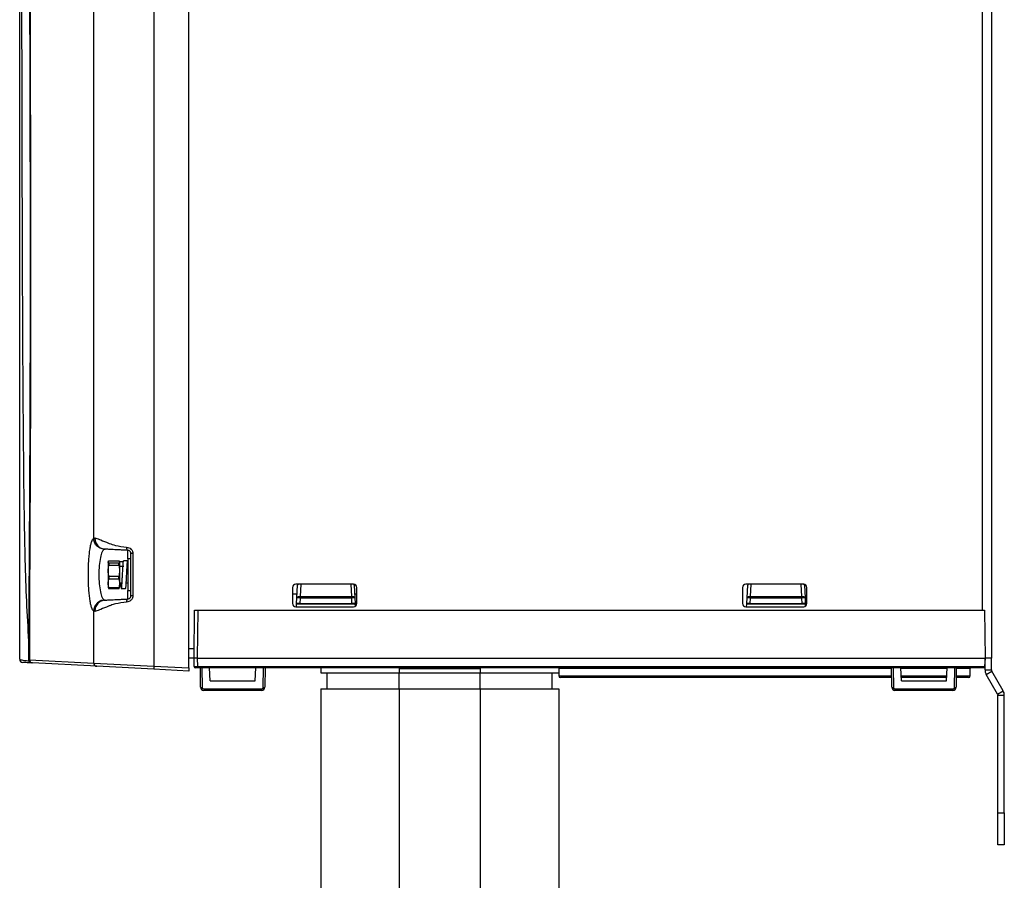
# Paper-space layout 'Sheet2' of a CAD drawing. Header units: millimetres. Extents: x -8 to 412, y -20 to 277.
# Tile 35 of 40: x 257 to 318, y 81 to 135. Entities that reach past the tile are written whole.
import ezdxf

# ---------------------------------------------------------------- set-up
doc = ezdxf.new("R2010")
doc.units = ezdxf.units.MM

psp = doc.layouts.new('Sheet2')

# ---------------------------------------------------------------- linework, layer by layer
at = {"color": 7, "linetype": 'Continuous', "lineweight": 25}
for p, q in [((265.057, 186.624), (265.057, 94.452)), ((267.238, 94.338), (267.238, 186.738)), ((317.168, 186.138), (317.168, 94.938)), ((261.321, 102.409), (261.321, 138.267)), ((261.321, 102.409), (261.389, 102.421)), ((262.031, 101.722), (261.975, 101.714)), ((263.638, 101.118), (263.438, 101.118)), ((263.438, 101.118), (263.438, 100.439)), ((263.638, 98.828), (263.638, 101.448)), ((263.762, 101.448), (263.762, 98.828)), ((262.218, 100.92), (262.232, 100.982)), ((262.232, 100.859), (262.218, 100.92)), ((262.218, 100.92), (262.218, 100.384)), ((262.218, 100.384), (262.232, 100.664)), ((262.232, 100.859), (262.232, 100.664)), ((262.27, 100.998), (262.865, 100.998)), ((262.27, 100.842), (262.27, 100.737)), ((262.865, 100.842), (262.27, 100.842)), ((262.27, 100.737), (262.865, 100.737)), ((262.865, 100.842), (262.865, 100.737)), ((262.904, 100.982), (262.918, 100.92)), ((262.918, 100.92), (262.904, 100.859)), ((262.904, 100.859), (262.904, 100.664)), ((262.904, 100.664), (262.918, 100.384)), ((262.918, 100.966), (263.178, 100.966)), ((262.918, 100.92), (262.918, 100.384)), ((263.141, 100.642), (262.918, 100.642)), ((263.141, 100.638), (262.918, 100.638)), ((263.187, 100.638), (263.164, 100.638)), ((263.44, 101.005), (263.18, 101.005)), ((262.232, 100.104), (262.218, 100.384)), ((262.218, 100.384), (262.218, 99.602)), ((262.232, 100.104), (262.232, 99.82)), ((262.27, 100.03), (262.27, 99.877)), ((262.865, 100.03), (262.27, 100.03)), ((262.27, 99.877), (262.865, 99.877)), ((262.865, 100.03), (262.865, 99.877)), ((262.918, 100.384), (262.904, 100.104)), ((262.904, 100.104), (262.904, 99.82)), ((262.918, 100.384), (262.918, 99.602)), ((263.438, 100.439), (263.438, 99.158)), ((262.218, 99.602), (262.232, 99.82)), ((262.232, 99.383), (262.218, 99.602)), ((262.218, 99.602), (262.218, 99.339)), ((262.218, 99.356), (262.232, 99.294)), ((262.232, 99.383), (262.232, 99.294)), ((262.865, 99.326), (262.27, 99.326)), ((262.27, 99.326), (262.27, 99.278)), ((262.27, 99.278), (262.865, 99.278)), ((262.865, 99.326), (262.865, 99.278)), ((262.904, 99.82), (262.918, 99.602)), ((262.918, 99.602), (262.904, 99.383)), ((262.904, 99.383), (262.904, 99.294)), ((262.904, 99.294), (262.918, 99.356)), ((262.918, 99.638), (263.049, 99.638)), ((262.918, 99.602), (262.918, 99.339)), ((263.044, 99.268), (263.304, 99.268)), ((263.346, 99.638), (263.438, 99.638)), ((273.688, 99.338), (273.688, 98.338)), ((277.488, 99.538), (273.888, 99.538)), ((273.964, 98.694), (274.006, 99.482)), ((274.009, 99.538), (274.006, 99.482)), ((277.529, 99.482), (277.527, 99.534)), ((277.529, 99.482), (277.571, 98.694)), ((277.688, 98.338), (277.688, 99.338)), ((301.688, 99.338), (301.688, 98.338)), ((305.488, 99.538), (301.888, 99.538)), ((301.964, 98.694), (302.006, 99.482)), ((302.009, 99.538), (302.006, 99.482)), ((305.529, 99.482), (305.527, 99.534)), ((305.529, 99.482), (305.571, 98.694)), ((305.688, 98.338), (305.688, 99.338)), ((263.438, 99.158), (263.638, 99.158)), ((273.688, 98.938), (273.977, 98.938)), ((273.946, 98.338), (273.964, 98.694)), ((274.164, 98.685), (274.146, 98.338)), ((274.164, 98.685), (274.164, 98.784)), ((274.164, 98.784), (277.371, 98.784)), ((277.371, 98.685), (274.164, 98.685)), ((277.371, 98.685), (277.371, 98.784)), ((277.389, 98.338), (277.371, 98.685)), ((277.558, 98.938), (277.688, 98.938)), ((277.571, 98.694), (277.589, 98.338)), ((301.946, 98.338), (301.964, 98.694)), ((302.164, 98.685), (302.146, 98.338)), ((302.164, 98.685), (302.164, 98.784)), ((302.164, 98.784), (305.371, 98.784)), ((305.371, 98.685), (302.164, 98.685)), ((305.371, 98.685), (305.371, 98.784)), ((305.389, 98.338), (305.371, 98.685)), ((305.571, 98.694), (305.589, 98.338)), ((261.975, 98.562), (262.031, 98.554)), ((273.888, 98.138), (277.488, 98.138)), ((273.935, 98.138), (273.944, 98.298)), ((273.944, 98.298), (273.946, 98.338)), ((277.592, 98.298), (273.944, 98.298)), ((274.146, 98.338), (273.946, 98.338)), ((274.146, 98.338), (277.389, 98.338)), ((277.589, 98.338), (277.389, 98.338)), ((277.589, 98.338), (277.592, 98.298)), ((277.598, 98.171), (277.592, 98.298)), ((301.888, 98.138), (305.488, 98.138)), ((301.935, 98.138), (301.944, 98.298)), ((301.944, 98.298), (301.946, 98.338)), ((305.592, 98.298), (301.944, 98.298)), ((302.146, 98.338), (301.946, 98.338)), ((302.146, 98.338), (305.389, 98.338)), ((305.589, 98.338), (305.389, 98.338)), ((305.589, 98.338), (305.592, 98.298)), ((305.598, 98.171), (305.592, 98.298)), ((261.321, 94.638), (261.321, 97.867)), ((261.389, 97.855), (261.321, 97.867)), ((267.568, 94.938), (267.594, 97.938)), ((267.594, 97.938), (267.794, 97.938)), ((267.794, 97.938), (267.768, 94.938)), ((267.794, 97.938), (316.741, 97.938)), ((316.741, 97.938), (316.768, 94.938)), ((257.29, 94.779), (257.291, 95.7)), ((257.32, 95.665), (257.318, 94.848)), ((267.238, 95.538), (267.573, 95.538)), ((267.568, 94.938), (267.238, 94.938)), ((267.572, 94.437), (267.568, 94.938)), ((267.568, 94.938), (267.568, 94.938)), ((267.768, 94.938), (267.768, 94.938)), ((267.768, 94.938), (267.772, 94.437)), ((267.768, 94.938), (316.768, 94.938)), ((316.768, 94.938), (316.741, 94.437)), ((317.168, 94.938), (316.768, 94.938)), ((316.768, 94.214), (316.768, 94.938)), ((317.168, 94.214), (317.168, 94.938)), ((257.318, 94.848), (261.321, 94.638)), ((261.508, 94.438), (257.508, 94.648)), ((261.321, 94.638), (265.057, 94.452)), ((265.057, 94.252), (261.508, 94.438)), ((265.057, 94.452), (267.238, 94.338)), ((267.238, 94.338), (267.238, 94.138)), ((267.772, 94.338), (267.672, 94.338)), ((267.772, 94.437), (316.741, 94.437)), ((267.772, 94.338), (267.772, 94.437)), ((316.736, 94.338), (267.772, 94.338)), ((267.966, 93.136), (267.955, 94.338)), ((268.055, 94.338), (268.066, 93.132)), ((268.568, 93.538), (268.526, 94.338)), ((271.368, 93.538), (271.41, 94.338)), ((271.869, 93.132), (271.88, 94.338)), ((271.98, 94.338), (271.969, 93.136)), ((275.448, 94.338), (275.448, 94.038)), ((280.328, 94.338), (280.328, 94.298)), ((280.473, 94.338), (280.473, 94.298)), ((280.549, 94.338), (280.549, 94.298)), ((280.679, 94.338), (280.679, 94.298)), ((280.717, 94.338), (280.717, 94.298)), ((280.775, 94.338), (280.775, 94.298)), ((280.97, 94.338), (280.97, 94.298)), ((281.005, 94.338), (281.005, 94.298)), ((281.005, 94.338), (281.005, 94.298)), ((281.166, 94.338), (281.166, 94.298)), ((281.294, 94.338), (281.294, 94.298)), ((281.325, 94.338), (281.325, 94.298)), ((281.401, 94.338), (281.401, 94.298)), ((281.41, 94.338), (281.41, 94.298)), ((281.539, 94.338), (281.539, 94.298)), ((281.665, 94.338), (281.665, 94.298)), ((281.678, 94.338), (281.678, 94.298)), ((281.743, 94.338), (281.743, 94.298)), ((281.892, 94.338), (281.892, 94.298)), ((281.987, 94.338), (281.987, 94.298)), ((282.063, 94.338), (282.063, 94.298)), ((282.129, 94.338), (282.129, 94.298)), ((282.204, 94.338), (282.204, 94.298)), ((282.246, 94.338), (282.246, 94.298)), ((282.268, 94.338), (282.268, 94.298)), ((282.291, 94.338), (282.291, 94.298)), ((282.318, 94.338), (282.318, 94.298)), ((282.467, 94.338), (282.467, 94.298)), ((282.563, 94.338), (282.563, 94.298)), ((282.639, 94.338), (282.639, 94.298)), ((282.888, 94.338), (282.888, 94.298)), ((283.007, 94.338), (283.007, 94.298)), ((283.154, 94.338), (283.154, 94.298)), ((283.209, 94.338), (283.209, 94.298)), ((283.367, 94.338), (283.367, 94.298)), ((283.529, 94.338), (283.529, 94.298)), ((283.583, 94.338), (283.583, 94.298)), ((283.742, 94.338), (283.742, 94.298)), ((283.903, 94.338), (283.903, 94.298)), ((283.936, 94.338), (283.936, 94.298)), ((283.974, 94.338), (283.974, 94.298)), ((284.05, 94.338), (284.05, 94.298)), ((284.099, 94.338), (284.099, 94.298)), ((284.63, 94.338), (284.63, 94.298)), ((284.808, 94.338), (284.808, 94.302)), ((284.863, 94.338), (284.863, 94.329)), ((284.956, 94.338), (284.956, 94.298)), ((285.032, 94.338), (285.032, 94.298)), ((285.036, 94.338), (285.036, 94.298)), ((285.102, 94.338), (285.102, 94.298)), ((285.157, 94.338), (285.157, 94.298)), ((285.233, 94.338), (285.233, 94.298)), ((285.368, 94.338), (285.368, 94.298)), ((290.248, 94.338), (290.248, 94.038)), ((310.966, 93.136), (310.955, 94.338)), ((311.055, 94.338), (311.066, 93.132)), ((311.568, 93.538), (311.526, 94.338)), ((314.368, 93.538), (314.41, 94.338)), ((314.869, 93.132), (314.88, 94.338)), ((314.98, 94.338), (314.969, 93.136)), ((316.741, 94.437), (316.736, 94.338)), ((267.238, 94.138), (265.057, 94.252)), ((275.848, 93.038), (275.848, 94.038)), ((280.328, 94.298), (280.328, 94.038)), ((280.328, 94.298), (285.368, 94.298)), ((280.328, 94.038), (285.368, 94.038)), ((280.328, 93.038), (280.328, 94.038)), ((284.547, 94.298), (284.547, 94.298)), ((285.368, 94.298), (285.368, 94.038)), ((285.368, 93.038), (285.368, 94.038)), ((289.848, 93.038), (289.848, 94.038)), ((290.248, 94.303), (290.248, 94.298)), ((290.248, 94.298), (290.252, 93.837)), ((303.048, 93.738), (290.352, 93.738)), ((310.961, 93.738), (303.048, 93.738)), ((314.378, 93.738), (311.557, 93.738)), ((315.743, 93.738), (314.975, 93.738)), ((315.843, 93.837), (315.847, 94.298)), ((316.768, 94.214), (317.168, 94.214)), ((316.843, 93.934), (317.189, 94.134)), ((317.546, 92.716), (316.843, 93.934)), ((317.893, 92.916), (317.189, 94.134)), ((268.568, 93.538), (271.368, 93.538)), ((311.568, 93.538), (314.368, 93.538)), ((268.166, 93.033), (271.769, 93.033)), ((268.166, 93.033), (268.166, 92.938)), ((271.769, 92.938), (268.166, 92.938)), ((271.769, 93.033), (271.769, 92.938)), ((275.448, 93.038), (275.448, 69.338)), ((280.328, 93.038), (280.328, 69.338)), ((280.328, 93.038), (285.368, 93.038)), ((285.368, 93.038), (285.368, 69.338)), ((290.248, 93.038), (290.248, 69.338)), ((311.166, 93.033), (314.769, 93.033)), ((311.166, 93.033), (311.166, 92.938)), ((314.769, 92.938), (311.166, 92.938)), ((314.769, 93.033), (314.769, 92.938)), ((317.546, 92.716), (317.893, 92.916)), ((317.568, 92.636), (317.968, 92.636)), ((317.568, 85.338), (317.568, 92.636)), ((317.968, 85.338), (317.968, 92.636)), ((317.568, 85.338), (317.968, 85.338)), ((317.568, 83.338), (317.568, 85.338)), ((317.968, 85.338), (317.968, 83.338)), ((317.968, 83.338), (317.568, 83.338))]:
    psp.add_line(p, q, dxfattribs=at)
at = {"color": 8, "linetype": 'Continuous', "lineweight": 25}
for p, q in [((316.608, 97.938), (316.608, 183.138)), ((263.448, 101.118), (263.448, 101.648)), ((274.204, 99.538), (274.164, 98.784)), ((277.371, 98.784), (277.332, 99.538)), ((302.204, 99.538), (302.164, 98.784)), ((305.371, 98.784), (305.332, 99.538)), ((263.448, 98.628), (263.448, 99.158)), ((257.291, 95.7), (257.301, 97.452)), ((280.348, 94.298), (280.348, 94.338)), ((284.922, 94.298), (284.922, 94.338)), ((285.348, 94.298), (285.348, 94.338)), ((281.005, 94.298), (280.97, 94.298)), ((281.848, 94.298), (281.848, 94.298)), ((282.129, 94.298), (282.063, 94.298)), ((282.318, 94.298), (282.291, 94.298)), ((282.888, 94.298), (282.639, 94.298)), ((283.209, 94.298), (283.154, 94.298)), ((283.583, 94.298), (283.529, 94.298)), ((310.956, 94.298), (290.248, 94.298)), ((290.252, 93.837), (310.96, 93.837)), ((314.407, 94.298), (311.528, 94.298)), ((311.552, 93.837), (314.383, 93.837)), ((314.975, 93.837), (315.843, 93.837)), ((315.847, 94.298), (314.98, 94.298))]:
    psp.add_line(p, q, dxfattribs=at)
at = {"color": 7, "linetype": 'Continuous', "lineweight": 25, "flags": 128}
for points in [[(273.964, 98.694), (273.969, 98.713), (273.981, 98.731), (274, 98.747), (274.025, 98.761), (274.055, 98.772), (274.089, 98.779), (274.126, 98.783), (274.164, 98.784)], [(277.371, 98.784), (277.409, 98.783), (277.446, 98.779), (277.48, 98.772), (277.51, 98.761), (277.535, 98.747), (277.554, 98.731), (277.566, 98.713), (277.571, 98.694)], [(301.964, 98.694), (301.969, 98.713), (301.981, 98.731), (302, 98.747), (302.025, 98.761), (302.055, 98.772), (302.089, 98.779), (302.126, 98.783), (302.164, 98.784)], [(305.371, 98.784), (305.409, 98.783), (305.446, 98.779), (305.48, 98.772), (305.51, 98.761), (305.535, 98.747), (305.554, 98.731), (305.566, 98.713), (305.571, 98.694)]]:
    psp.add_lwpolyline(points, dxfattribs=at)
at = {"color": 7, "linetype": 'Continuous', "lineweight": 25}
for centre, radius, start, end in [((273.888, 99.338), 0.2, 90, 180), ((277.488, 99.338), 0.2, 0, 90), ((301.888, 99.338), 0.2, 90, 180), ((305.488, 99.338), 0.2, 0, 90), ((273.814, 92.96), 5.736, 86.50093, 88.49812), ((277.721, 92.96), 5.736, 91.50188, 93.49907), ((301.814, 92.96), 5.736, 86.50093, 88.49812), ((305.721, 92.96), 5.736, 91.50188, 93.49907), ((273.888, 98.338), 0.2, 180, 270), ((277.488, 98.338), 0.2, 270, 0), ((301.888, 98.338), 0.2, 180, 270), ((305.488, 98.338), 0.2, 270, 0), ((257.276, 95.659), 0.0439, 8.65312, 70.3507), ((256.918, 94.879), 0.2, 180, 267), ((257.444, 94.808), 0.157, 190.68769, 262.03329), ((257.518, 94.848), 0.2, 179.99993, 266.99994), ((261.52, 94.636), 0.198, 179.54162, 266.63048), ((266.014, 94.352), 0.962, 174.04331, 185.95669), ((267.672, 94.438), 0.1, 180.5, 270), ((284.587, 94.298), 0.04, 90, 179.5), ((284.922, 94.138), 0.2, 90, 126.8699), ((315.887, 94.298), 0.04, 90, 179.5), ((290.352, 93.838), 0.1, 180.5, 270), ((315.743, 93.838), 0.1, 270, 359.5), ((317.328, 94.214), 0.56, 180, 210), ((317.328, 94.214), 0.16, 180, 210), ((268.037, 93.613), 0.482, 261.54287, 273.46283), ((268.166, 93.138), 0.2, 180.5, 270), ((268.166, 93.133), 0.1, 180.5, 270), ((271.769, 93.138), 0.2, 270, 359.5), ((271.769, 93.133), 0.1, 270, 359.5), ((271.898, 93.613), 0.482, 266.53717, 278.45713), ((311.037, 93.613), 0.482, 261.54287, 273.46283), ((311.166, 93.138), 0.2, 180.5, 270), ((311.166, 93.133), 0.1, 180.5, 270), ((314.769, 93.138), 0.2, 270, 359.5), ((314.769, 93.133), 0.1, 270, 359.5), ((314.898, 93.613), 0.482, 266.53717, 278.45713), ((317.408, 92.636), 0.16, 0, 30), ((317.408, 92.636), 0.56, 0, 30)]:
    psp.add_arc(centre, radius, start, end, dxfattribs=at)
at = {"color": 8, "linetype": 'Continuous', "lineweight": 25}
for centre, radius, start, end in [((274.083, 99.469), 0.0781, 118.40288, 170.48891), ((277.452, 99.469), 0.0781, 9.50964, 61.58697), ((302.083, 99.469), 0.0781, 118.40288, 170.48891), ((305.452, 99.469), 0.0781, 9.50964, 61.58697), ((284.264, -164.382), 258.68, 89.93728, 90.03666)]:
    psp.add_arc(centre, radius, start, end, dxfattribs=at)
at = {"color": 7, "linetype": 'Continuous', "lineweight": 25}
psp.add_ellipse((267.772, 94.438), major_axis=(0.2, 0.001), ratio=0.004363, start_param=3.141612, end_param=4.712332, dxfattribs=at)
at = {"color": 8, "linetype": 'Continuous', "lineweight": 25}
for start_param, end_param in [(2.564592, 3.141597), (2.262965, 2.413959), (1.570877, 1.816051)]:
    psp.add_ellipse((281.848, 94.298), major_axis=(0.7, 0), ratio=0.000499, start_param=start_param, end_param=end_param, dxfattribs=at)
at = {"color": 7, "linetype": 'Continuous', "lineweight": 25}
for points, knots in [([(257.356, 184.561), (257.353, 184.034), (257.346, 182.98), (257.338, 181.36), (257.332, 179.714), (257.327, 177.86), (257.324, 175.797), (257.321, 173.525), (257.32, 170.829), (257.319, 167.708), (257.319, 163.958), (257.319, 160), (257.321, 155.837), (257.324, 151.684), (257.332, 146.183), (257.344, 140.718), (257.36, 135.256), (257.371, 131.668), (257.38, 128.589), (257.386, 126.024), (257.391, 123.448), (257.395, 120.711), (257.396, 117.816), (257.394, 114.768), (257.388, 111.696), (257.377, 108.612), (257.364, 105.535), (257.35, 102.924), (257.339, 100.766), (257.331, 99.032), (257.324, 97.326), (257.321, 96.219), (257.32, 95.665)], [0, 0, 0, 0, 0.019012, 0.038024, 0.057166, 0.076309, 0.101724, 0.127156, 0.152575, 0.191494, 0.230419, 0.276337, 0.322264, 0.368518, 0.414778, 0.506452, 0.552291, 0.598127, 0.626535, 0.654943, 0.683429, 0.711913, 0.745458, 0.77902, 0.81255, 0.84726, 0.88201, 0.916709, 0.937446, 0.958184, 0.979092, 1, 1, 1, 1]), ([(257.301, 97.452), (257.302, 97.607), (257.307, 98.5), (257.318, 100.198), (257.334, 102.716), (257.35, 105.489), (257.364, 108.506), (257.375, 111.572), (257.383, 114.666), (257.387, 117.767), (257.387, 120.981), (257.383, 124.302), (257.375, 127.728), (257.364, 131.837), (257.35, 136.618), (257.335, 142.074), (257.325, 147.085), (257.319, 151.666), (257.315, 155.816), (257.313, 159.985), (257.312, 163.708), (257.311, 166.972), (257.311, 169.774), (257.311, 172.565), (257.311, 175.331), (257.313, 177.905), (257.316, 180.277), (257.318, 181.976), (257.321, 182.917), (257.322, 183.147)], [0, 0, 0, 0, 0.006051, 0.034924, 0.063769, 0.099095, 0.134545, 0.170105, 0.205717, 0.241287, 0.276694, 0.316143, 0.355614, 0.395079, 0.458678, 0.522291, 0.585903, 0.633897, 0.681926, 0.729913, 0.777851, 0.809924, 0.842075, 0.874231, 0.906341, 0.93838, 0.964886, 0.99141, 1, 1, 1, 1]), ([(256.718, 94.879), (256.718, 95.32), (256.718, 96.516), (256.718, 98.562), (256.718, 101.026), (256.718, 103.567), (256.718, 106.159), (256.718, 108.773), (256.718, 111.398), (256.718, 114.024), (256.718, 117.021), (256.718, 120.382), (256.718, 124.096), (256.718, 127.982), (256.718, 132.037), (256.718, 137.047), (256.718, 142.827), (256.718, 148.297), (256.718, 152.684), (256.718, 155.973), (256.718, 159.273), (256.718, 162.587), (256.718, 165.914), (256.718, 169.246), (256.718, 172.559), (256.718, 175.839), (256.718, 177.977), (256.718, 179.044)], [0, 0, 0, 0, 0.018184, 0.049281, 0.080496, 0.11178, 0.14305, 0.174192, 0.204849, 0.235532, 0.266199, 0.309531, 0.352901, 0.396258, 0.44618, 0.496107, 0.573894, 0.651674, 0.690242, 0.72883, 0.7674, 0.805943, 0.844697, 0.883574, 0.922465, 0.96129, 1, 1, 1, 1]), ([(257.037, 178.728), (257.02, 178.095), (256.987, 176.83), (256.946, 174.543), (256.91, 171.865), (256.883, 168.791), (256.865, 165.697), (256.853, 162.534), (256.843, 159.311), (256.836, 156.033), (256.832, 152.766), (256.829, 148.396), (256.829, 142.937), (256.834, 137.159), (256.841, 132.144), (256.849, 128.07), (256.859, 124.157), (256.87, 120.41), (256.884, 117.011), (256.898, 113.972), (256.914, 111.298), (256.936, 108.625), (256.96, 105.962), (256.992, 103.315), (257.049, 100.712), (257.136, 98.16), (257.24, 96.519), (257.291, 95.7)], [0, 0, 0, 0, 0.023728, 0.047457, 0.0841, 0.120822, 0.157572, 0.194252, 0.233184, 0.272146, 0.311129, 0.350089, 0.429139, 0.508199, 0.559187, 0.610171, 0.654702, 0.699245, 0.743753, 0.775484, 0.807231, 0.838954, 0.87111, 0.903362, 0.935635, 0.967864, 1, 1, 1, 1]), ([(261.321, 97.867), (261.298, 97.89), (261.252, 97.935), (261.188, 98.097), (261.13, 98.321), (261.08, 98.606), (261.04, 98.942), (261.01, 99.317), (260.992, 99.72), (260.986, 100.136), (260.992, 100.553), (261.01, 100.956), (261.039, 101.332), (261.08, 101.668), (261.129, 101.953), (261.187, 102.178), (261.252, 102.341), (261.298, 102.386), (261.321, 102.409)], [0, 0, 0, 0, 0.063608, 0.126727, 0.18935, 0.251898, 0.313893, 0.376101, 0.437818, 0.499851, 0.561624, 0.623595, 0.685713, 0.74778, 0.810384, 0.872916, 0.936255, 1, 1, 1, 1]), ([(261.975, 101.714), (261.892, 101.729), (261.721, 101.76), (261.503, 101.923), (261.353, 102.151), (261.331, 102.325), (261.321, 102.409)], [0, 0, 0, 0, 0.241001, 0.5, 0.758999, 1, 1, 1, 1]), ([(261.389, 102.421), (261.474, 102.4), (261.644, 102.358), (261.993, 102.195), (262.343, 102.061), (262.731, 101.925), (263.128, 101.877), (263.363, 101.848)], [0, 0, 0, 0, 0.249011, 0.500866, 0.582293, 0.752522, 1, 1, 1, 1]), ([(261.389, 102.421), (261.397, 102.336), (261.415, 102.158), (261.562, 101.928), (261.778, 101.764), (261.948, 101.736), (262.031, 101.722)], [0, 0, 0, 0, 0.240753, 0.5, 0.759247, 1, 1, 1, 1]), ([(261.975, 101.714), (261.929, 101.673), (261.839, 101.592), (261.73, 101.22), (261.659, 100.719), (261.634, 100.137), (261.659, 99.555), (261.73, 99.055), (261.839, 98.684), (261.929, 98.602), (261.975, 98.562)], [0, 0, 0, 0, 0.127594, 0.252925, 0.376896, 0.500147, 0.623405, 0.747394, 0.872761, 1, 1, 1, 1]), ([(263.448, 101.648), (263.337, 101.654), (263.114, 101.665), (262.844, 101.68), (262.618, 101.691), (262.424, 101.702), (262.266, 101.71), (262.143, 101.716), (262.068, 101.72), (262.031, 101.722)], [0, 0, 0, 0, 0.1311973, 0.262193, 0.3871768, 0.5201509, 0.6833781, 0.8399207, 1, 1, 1, 1]), ([(263.363, 101.848), (263.414, 101.84), (263.513, 101.826), (263.624, 101.752), (263.693, 101.674), (263.732, 101.605), (263.758, 101.529), (263.761, 101.475), (263.762, 101.448)], [0, 0, 0, 0, 0.262351, 0.509965, 0.633756, 0.754674, 0.877888, 1, 1, 1, 1]), ([(263.363, 101.848), (263.364, 101.823), (263.364, 101.785), (263.374, 101.739), (263.384, 101.707), (263.398, 101.681), (263.419, 101.656), (263.436, 101.651), (263.448, 101.648)], [0, 0, 0, 0, 0.239798, 0.36858, 0.5, 0.63142, 0.760202, 1, 1, 1, 1]), ([(263.638, 101.448), (263.637, 101.461), (263.635, 101.488), (263.623, 101.526), (263.605, 101.561), (263.571, 101.601), (263.517, 101.638), (263.472, 101.644), (263.448, 101.648)], [0, 0, 0, 0, 0.107812, 0.218706, 0.335149, 0.459274, 0.713701, 1, 1, 1, 1]), ([(263.762, 101.448), (263.745, 101.448), (263.71, 101.448), (263.669, 101.448), (263.643, 101.448), (263.639, 101.448), (263.638, 101.448)], [0, 0, 0, 0, 0.244431, 0.5, 0.755569, 1, 1, 1, 1]), ([(262.232, 100.982), (262.234, 100.985), (262.236, 100.989), (262.246, 100.994), (262.253, 100.996), (262.262, 100.998), (262.267, 100.998), (262.27, 100.998), (262.27, 100.998)], [0, 0, 0, 0, 0.470314, 0.631499, 0.834257, 0.912017, 0.990529, 1, 1, 1, 1]), ([(262.27, 100.842), (262.269, 100.842), (262.266, 100.842), (262.26, 100.843), (262.252, 100.844), (262.242, 100.848), (262.235, 100.853), (262.233, 100.857), (262.232, 100.859)], [0, 0, 0, 0, 0.035459, 0.098254, 0.195698, 0.367416, 0.740504, 1, 1, 1, 1]), ([(262.232, 100.664), (262.232, 100.665), (262.233, 100.679), (262.237, 100.698), (262.246, 100.719), (262.253, 100.729), (262.261, 100.735), (262.266, 100.737), (262.27, 100.737), (262.27, 100.737)], [0, 0, 0, 0, 0.052049, 0.488754, 0.651291, 0.814795, 0.89588, 0.977774, 1, 1, 1, 1]), ([(262.865, 100.998), (262.867, 100.998), (262.872, 100.998), (262.879, 100.997), (262.889, 100.995), (262.899, 100.989), (262.902, 100.985), (262.904, 100.982)], [0, 0, 0, 0, 0.066342, 0.148516, 0.27964, 0.541415, 1, 1, 1, 1]), ([(262.904, 100.859), (262.903, 100.858), (262.902, 100.855), (262.898, 100.851), (262.891, 100.847), (262.882, 100.844), (262.875, 100.843), (262.869, 100.842), (262.866, 100.842), (262.865, 100.842)], [0, 0, 0, 0, 0.1528934, 0.3980102, 0.687161, 0.7914625, 0.8964988, 0.9642479, 1, 1, 1, 1]), ([(262.865, 100.737), (262.867, 100.737), (262.872, 100.737), (262.879, 100.732), (262.888, 100.722), (262.899, 100.698), (262.902, 100.677), (262.904, 100.664)], [0, 0, 0, 0, 0.065398, 0.147169, 0.277243, 0.536186, 1, 1, 1, 1]), ([(263.001, 99.638), (263.002, 99.626), (263.008, 99.513), (263.021, 99.368), (263.037, 99.253), (263.055, 99.274), (263.072, 99.419), (263.089, 99.67), (263.106, 99.99), (263.124, 100.329), (263.14, 100.645), (263.158, 100.875), (263.171, 100.997), (263.178, 100.992), (263.18, 100.991)], [0, 0, 0, 0, 0.011887, 0.108255, 0.203819, 0.300298, 0.395752, 0.49233, 0.587688, 0.684353, 0.779627, 0.876366, 0.971569, 1, 1, 1, 1]), ([(263.304, 99.283), (263.308, 99.282), (263.317, 99.281), (263.332, 99.423), (263.349, 99.669), (263.366, 99.99), (263.384, 100.329), (263.4, 100.645), (263.418, 100.874), (263.43, 100.994), (263.437, 100.991), (263.438, 100.991)], [0, 0, 0, 0, 0.082712, 0.209999, 0.338784, 0.465942, 0.594843, 0.721889, 0.85089, 0.97784, 1, 1, 1, 1]), ([(263.374, 100.138), (263.377, 100.177), (263.386, 100.283), (263.4, 100.446), (263.418, 100.59), (263.435, 100.674), (263.446, 100.664), (263.452, 100.659)], [0, 0, 0, 0, 0.12382, 0.341183, 0.56192, 0.779119, 1, 1, 1, 1]), ([(262.27, 100.03), (262.269, 100.031), (262.264, 100.031), (262.257, 100.035), (262.248, 100.044), (262.237, 100.068), (262.234, 100.089), (262.232, 100.104)], [0, 0, 0, 0, 0.057915, 0.136283, 0.258182, 0.495083, 1, 1, 1, 1]), ([(262.232, 99.82), (262.234, 99.831), (262.236, 99.845), (262.246, 99.863), (262.253, 99.871), (262.262, 99.876), (262.267, 99.877), (262.27, 99.877), (262.27, 99.877)], [0, 0, 0, 0, 0.470314, 0.631499, 0.834257, 0.912017, 0.990529, 1, 1, 1, 1]), ([(262.904, 100.104), (262.903, 100.097), (262.9, 100.078), (262.893, 100.054), (262.882, 100.038), (262.874, 100.033), (262.869, 100.031), (262.866, 100.03), (262.865, 100.03)], [0, 0, 0, 0, 0.246947, 0.653624, 0.816136, 0.89856, 0.968235, 1, 1, 1, 1]), ([(262.865, 99.877), (262.867, 99.877), (262.872, 99.877), (262.879, 99.873), (262.889, 99.865), (262.899, 99.847), (262.902, 99.83), (262.904, 99.82)], [0, 0, 0, 0, 0.066342, 0.148516, 0.27964, 0.541415, 1, 1, 1, 1]), ([(262.27, 99.326), (262.269, 99.326), (262.265, 99.326), (262.259, 99.329), (262.25, 99.335), (262.237, 99.353), (262.233, 99.37), (262.232, 99.383), (262.232, 99.383)], [0, 0, 0, 0, 0.0532272, 0.1177225, 0.2272192, 0.4303077, 0.9973513, 1, 1, 1, 1]), ([(262.232, 99.294), (262.234, 99.291), (262.236, 99.287), (262.246, 99.282), (262.253, 99.28), (262.262, 99.278), (262.267, 99.278), (262.27, 99.278), (262.27, 99.278)], [0, 0, 0, 0, 0.4703143, 0.631499, 0.8342573, 0.912017, 0.9905288, 1, 1, 1, 1]), ([(262.904, 99.383), (262.903, 99.38), (262.902, 99.371), (262.898, 99.355), (262.891, 99.342), (262.882, 99.332), (262.875, 99.328), (262.869, 99.326), (262.866, 99.326), (262.865, 99.326)], [0, 0, 0, 0, 0.1528999, 0.3986734, 0.6879803, 0.7938886, 0.9006018, 0.9677383, 1, 1, 1, 1]), ([(262.865, 99.278), (262.867, 99.278), (262.872, 99.278), (262.879, 99.279), (262.889, 99.281), (262.899, 99.287), (262.902, 99.291), (262.904, 99.294)], [0, 0, 0, 0, 0.066342, 0.148516, 0.27964, 0.541415, 1, 1, 1, 1]), ([(262.031, 98.554), (262.068, 98.556), (262.142, 98.56), (262.266, 98.566), (262.424, 98.574), (262.618, 98.585), (262.844, 98.596), (263.114, 98.611), (263.337, 98.622), (263.448, 98.628)], [0, 0, 0, 0, 0.1584415, 0.3165929, 0.4798494, 0.6127871, 0.7378071, 0.8688028, 1, 1, 1, 1]), ([(263.762, 98.828), (263.761, 98.801), (263.758, 98.747), (263.732, 98.671), (263.693, 98.602), (263.624, 98.524), (263.513, 98.45), (263.414, 98.436), (263.363, 98.428)], [0, 0, 0, 0, 0.121851, 0.244809, 0.366036, 0.490181, 0.738748, 1, 1, 1, 1]), ([(263.448, 98.628), (263.436, 98.625), (263.419, 98.62), (263.398, 98.595), (263.384, 98.569), (263.374, 98.537), (263.364, 98.491), (263.364, 98.453), (263.363, 98.428)], [0, 0, 0, 0, 0.239798, 0.36858, 0.5, 0.63142, 0.760202, 1, 1, 1, 1]), ([(263.448, 98.628), (263.472, 98.632), (263.517, 98.638), (263.571, 98.675), (263.605, 98.715), (263.623, 98.75), (263.635, 98.788), (263.637, 98.815), (263.638, 98.828)], [0, 0, 0, 0, 0.285131, 0.540579, 0.664742, 0.78122, 0.89215, 1, 1, 1, 1]), ([(263.762, 98.828), (263.745, 98.828), (263.71, 98.828), (263.669, 98.828), (263.643, 98.828), (263.639, 98.828), (263.638, 98.828)], [0, 0, 0, 0, 0.244431, 0.5, 0.755569, 1, 1, 1, 1]), ([(261.975, 98.562), (261.892, 98.547), (261.721, 98.516), (261.503, 98.353), (261.353, 98.125), (261.331, 97.951), (261.321, 97.867)], [0, 0, 0, 0, 0.241001, 0.5, 0.758999, 1, 1, 1, 1]), ([(262.031, 98.554), (261.948, 98.54), (261.778, 98.512), (261.562, 98.348), (261.415, 98.117), (261.397, 97.94), (261.389, 97.855)], [0, 0, 0, 0, 0.240753, 0.5, 0.759247, 1, 1, 1, 1]), ([(263.363, 98.428), (263.128, 98.4), (262.773, 98.356), (262.442, 98.249), (262.256, 98.182), (261.993, 98.081), (261.644, 97.918), (261.473, 97.876), (261.389, 97.855)], [0, 0, 0, 0, 0.247458, 0.372946, 0.417755, 0.499175, 0.751009, 1, 1, 1, 1]), ([(267.768, 94.938), (267.752, 94.938), (267.715, 94.938), (267.659, 94.938), (267.608, 94.938), (267.574, 94.937), (267.57, 94.937), (267.568, 94.938)], [0, 0, 0, 0, 0.144303, 0.35901, 0.57377, 0.786805, 1, 1, 1, 1]), ([(256.718, 94.879), (256.724, 94.872), (256.736, 94.859), (256.839, 94.835), (257.009, 94.809), (257.192, 94.789), (257.29, 94.779)], [0, 0, 0, 0, 0.236554, 0.47929, 0.721822, 1, 1, 1, 1]), ([(257.422, 94.652), (257.341, 94.657), (257.175, 94.665), (256.964, 94.676), (256.929, 94.678), (256.907, 94.679)], [0, 0, 0, 0, 0.254545, 0.519561, 1, 1, 1, 1]), ([(257.29, 94.779), (257.292, 94.781), (257.303, 94.792), (257.315, 94.815), (257.317, 94.836), (257.318, 94.848)], [0, 0, 0, 0, 0.100945, 0.540888, 1, 1, 1, 1]), ([(257.508, 94.648), (257.505, 94.648), (257.498, 94.648), (257.459, 94.65), (257.428, 94.652), (257.422, 94.652)], [0, 0, 0, 0, 0.43551, 0.886466, 1, 1, 1, 1]), ([(275.448, 94.038), (275.468, 94.038), (275.509, 94.038), (275.853, 94.038), (276.42, 94.038), (277.151, 94.038), (277.945, 94.038), (278.73, 94.038), (279.531, 94.038), (280.067, 94.038), (280.328, 94.038)], [0, 0, 0, 0, 0.130962, 0.270417, 0.415621, 0.563032, 0.677975, 0.790086, 0.897823, 1, 1, 1, 1]), ([(285.368, 94.038), (285.702, 94.038), (286.393, 94.038), (287.409, 94.038), (288.363, 94.038), (289.117, 94.038), (289.657, 94.038), (290.003, 94.038), (290.211, 94.038), (290.235, 94.038), (290.248, 94.038)], [0, 0, 0, 0, 0.130962, 0.270417, 0.415621, 0.563032, 0.677975, 0.790086, 0.897823, 1, 1, 1, 1]), ([(275.448, 93.038), (275.468, 93.038), (275.509, 93.038), (275.853, 93.038), (276.42, 93.038), (277.151, 93.038), (277.945, 93.038), (278.73, 93.038), (279.531, 93.038), (280.067, 93.038), (280.328, 93.038)], [0, 0, 0, 0, 0.130962, 0.270417, 0.415621, 0.563032, 0.677975, 0.790086, 0.897823, 1, 1, 1, 1]), ([(285.368, 93.038), (285.702, 93.038), (286.393, 93.038), (287.409, 93.038), (288.363, 93.038), (289.117, 93.038), (289.657, 93.038), (290.003, 93.038), (290.211, 93.038), (290.235, 93.038), (290.248, 93.038)], [0, 0, 0, 0, 0.130962, 0.270417, 0.415621, 0.563032, 0.677975, 0.790086, 0.897823, 1, 1, 1, 1])]:
    psp.add_open_spline(points, degree=3, knots=knots, dxfattribs=at)

doc.saveas('drawing.dxf')
